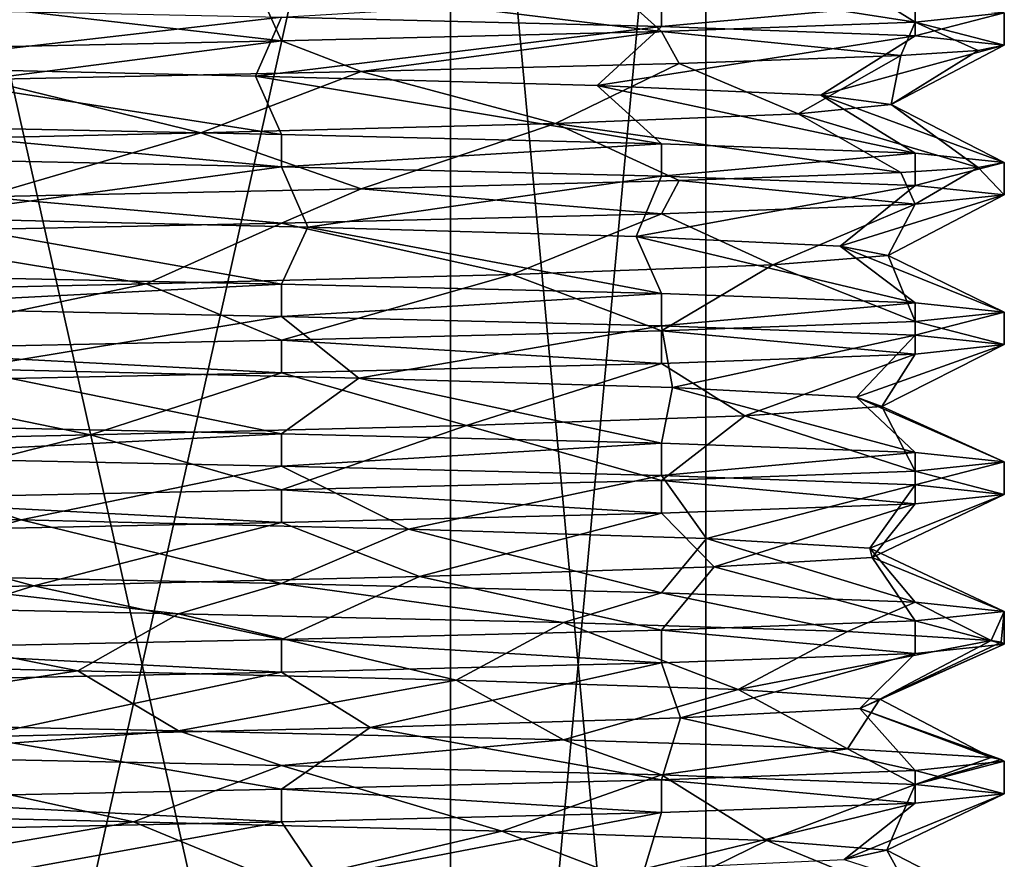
# Model space of a CAD drawing. Header units: millimetres. Extents: x -134 to 134, y -4 to 402.
# Tile 40 of 41: x 1.65 to 10.4, y 387.52 to 394.98. Entities that reach past the tile are written whole.
import ezdxf

# ---------------------------------------------------------------- set-up
doc = ezdxf.new("R2010")
doc.units = ezdxf.units.MM
doc.header["$LTSCALE"] = 65.185185
for name, color, linetype in [('263', 7, 'CONTINUOUS'), ('267', 7, 'CONTINUOUS'), ('275', 7, 'CONTINUOUS'), ('276', 7, 'CONTINUOUS'), ('277', 7, 'CONTINUOUS'), ('278', 7, 'CONTINUOUS'), ('279', 7, 'CONTINUOUS'), ('280', 7, 'CONTINUOUS'), ('415', 7, 'CONTINUOUS'), ('416', 7, 'CONTINUOUS'), ('417', 7, 'CONTINUOUS'), ('418', 7, 'CONTINUOUS'), ('419', 7, 'CONTINUOUS'), ('420', 7, 'CONTINUOUS'), ('432', 7, 'CONTINUOUS'), ('433', 7, 'CONTINUOUS'), ('434', 7, 'CONTINUOUS'), ('435', 7, 'CONTINUOUS'), ('436', 7, 'CONTINUOUS'), ('437', 7, 'CONTINUOUS')]:
    doc.layers.add(name, color=color, linetype=linetype)

msp = doc.modelspace()

# ---------------------------------------------------------------- linework, layer by layer
at = {"layer": '263', "linetype": 'CONTINUOUS'}
for points in [[(5.4801, 377, 205.4801), (0, 377, 207.75), (5.4801, 401.5, 205.4801), (5.4801, 377, 205.4801)], [(5.4801, 401.5, 205.4801), (0, 377, 207.75), (0, 401.5, 207.75), (5.4801, 401.5, 205.4801)], [(7.75, 377, 200), (5.4801, 377, 205.4801), (7.75, 401.5, 200), (7.75, 377, 200)], [(7.75, 401.5, 200), (5.4801, 377, 205.4801), (5.4801, 401.5, 205.4801), (7.75, 401.5, 200)]]:
    msp.add_3dface(points, dxfattribs=at)
at = {"layer": '267', "linetype": 'CONTINUOUS'}
for points in [[(0, 377, 192.25), (5.4801, 377, 194.5199), (0, 401.5, 192.25), (0, 377, 192.25)], [(0, 401.5, 192.25), (5.4801, 377, 194.5199), (5.4801, 401.5, 194.5199), (0, 401.5, 192.25)], [(5.4801, 377, 194.5199), (7.75, 377, 200), (5.4801, 401.5, 194.5199), (5.4801, 377, 194.5199)], [(7.75, 377, 200), (7.75, 401.5, 200), (5.4801, 401.5, 194.5199), (7.75, 377, 200)]]:
    msp.add_3dface(points, dxfattribs=at)
at = {"layer": '275', "linetype": 'CONTINUOUS'}
for points in [[(3.98, 395.003, 190.3917), (0.1325, 394.5626, 190.6009), (0, 395.0861, 189.6), (3.98, 395.003, 190.3917)], [(3.7487, 394.4787, 191.3798), (0.1325, 394.5626, 190.6009), (3.98, 395.003, 190.3917), (3.7487, 394.4787, 191.3798)], [(7.3539, 394.9199, 192.6461), (3.7487, 394.4787, 191.3798), (3.98, 395.003, 190.3917), (7.3539, 394.9199, 192.6461)], [(6.7844, 394.3949, 193.4937), (3.7487, 394.4787, 191.3798), (7.3539, 394.9199, 192.6461), (6.7844, 394.3949, 193.4937)], [(9.6083, 394.8367, 196.0201), (6.7844, 394.3949, 193.4937), (7.3539, 394.9199, 192.6461), (9.6083, 394.8367, 196.0201)], [(8.7695, 394.311, 196.6153), (6.7844, 394.3949, 193.4937), (9.6083, 394.8367, 196.0201), (8.7695, 394.311, 196.6153)], [(10.4, 394.7536, 200), (8.7695, 394.311, 196.6153), (9.6083, 394.8367, 196.0201), (10.4, 394.7536, 200)], [(9.3964, 394.2272, 200.2609), (8.7695, 394.311, 196.6153), (10.4, 394.7536, 200), (9.3964, 394.2272, 200.2609)], [(10.1673, 394.7088, 202.1877), (9.3964, 394.2272, 200.2609), (10.4, 394.7536, 200), (10.1673, 394.7088, 202.1877)], [(9.4796, 394.6639, 204.2775), (9.3964, 394.2272, 200.2609), (10.1673, 394.7088, 202.1877), (9.4796, 394.6639, 204.2775)], [(8.5681, 394.1433, 203.8662), (9.3964, 394.2272, 200.2609), (9.4796, 394.6639, 204.2775), (8.5681, 394.1433, 203.8662)]]:
    msp.add_3dface(points, dxfattribs=at)
at = {"layer": '276', "linetype": 'CONTINUOUS'}
for points in [[(8.7666, 395.4849, 203.3921), (6.779, 395.4011, 206.5119), (9.6083, 394.9594, 203.9799), (8.7666, 395.4849, 203.3921)], [(10.4, 395.0425, 200), (8.7666, 395.4849, 203.3921), (9.6083, 394.9594, 203.9799), (10.4, 395.0425, 200)], [(6.779, 395.4011, 206.5119), (3.7415, 395.3172, 208.6233), (7.3539, 394.8762, 207.3539), (6.779, 395.4011, 206.5119)], [(9.6083, 394.9594, 203.9799), (6.779, 395.4011, 206.5119), (7.3539, 394.8762, 207.3539), (9.6083, 394.9594, 203.9799)], [(3.7415, 395.3172, 208.6233), (0.1246, 395.2334, 209.3992), (3.9799, 394.7931, 209.6084), (3.7415, 395.3172, 208.6233)], [(7.3539, 394.8762, 207.3539), (3.7415, 395.3172, 208.6233), (3.9799, 394.7931, 209.6084), (7.3539, 394.8762, 207.3539)], [(3.9799, 394.7931, 209.6084), (0.1246, 395.2334, 209.3992), (0, 394.71, 210.4), (3.9799, 394.7931, 209.6084)], [(0, 394.045, 189.6), (0.1325, 394.5626, 190.6009), (3.98, 393.9619, 190.3917), (0, 394.045, 189.6)], [(0.1325, 394.5626, 190.6009), (3.7487, 394.4787, 191.3798), (3.98, 393.9619, 190.3917), (0.1325, 394.5626, 190.6009)], [(3.7487, 394.4787, 191.3798), (6.7844, 394.3949, 193.4937), (7.3539, 393.8787, 192.6461), (3.7487, 394.4787, 191.3798)], [(3.98, 393.9619, 190.3917), (3.7487, 394.4787, 191.3798), (7.3539, 393.8787, 192.6461), (3.98, 393.9619, 190.3917)], [(6.7844, 394.3949, 193.4937), (8.7695, 394.311, 196.6153), (9.6083, 393.7956, 196.0201), (6.7844, 394.3949, 193.4937)], [(7.3539, 393.8787, 192.6461), (6.7844, 394.3949, 193.4937), (9.6083, 393.7956, 196.0201), (7.3539, 393.8787, 192.6461)], [(8.7695, 394.311, 196.6153), (9.3964, 394.2272, 200.2609), (10.4, 393.7125, 200), (8.7695, 394.311, 196.6153)], [(9.6083, 393.7956, 196.0201), (8.7695, 394.311, 196.6153), (10.4, 393.7125, 200), (9.6083, 393.7956, 196.0201)], [(9.3964, 394.2272, 200.2609), (8.5681, 394.1433, 203.8662), (10.1673, 393.6676, 202.1877), (9.3964, 394.2272, 200.2609)], [(10.4, 393.7125, 200), (9.3964, 394.2272, 200.2609), (10.1673, 393.6676, 202.1877), (10.4, 393.7125, 200)], [(10.1673, 393.6676, 202.1877), (8.5681, 394.1433, 203.8662), (9.4796, 393.6228, 204.2775), (10.1673, 393.6676, 202.1877)]]:
    msp.add_3dface(points, dxfattribs=at)
at = {"layer": '277', "linetype": 'CONTINUOUS'}
for points in [[(8.5681, 394.1433, 203.8662), (9.4796, 394.6639, 204.2775), (7.5125, 394.592, 207.1918), (8.5681, 394.1433, 203.8662)], [(7.5125, 394.592, 207.1918), (4.6867, 394.5201, 209.2841), (6.4129, 394.0595, 206.8728), (7.5125, 394.592, 207.1918)], [(8.5681, 394.1433, 203.8662), (7.5125, 394.592, 207.1918), (6.4129, 394.0595, 206.8728), (8.5681, 394.1433, 203.8662)], [(3.2645, 393.9756, 208.8149), (1.3252, 394.4482, 210.3152), (-0.3894, 393.8918, 209.3919), (3.2645, 393.9756, 208.8149)], [(4.6867, 394.5201, 209.2841), (1.3252, 394.4482, 210.3152), (3.2645, 393.9756, 208.8149), (4.6867, 394.5201, 209.2841)], [(6.4129, 394.0595, 206.8728), (4.6867, 394.5201, 209.2841), (3.2645, 393.9756, 208.8149), (6.4129, 394.0595, 206.8728)], [(3.9799, 393.673, 190.3917), (0.6461, 393.221, 190.6222), (0, 393.7561, 189.6), (3.9799, 393.673, 190.3917)], [(4.2144, 393.1371, 191.5977), (0.6461, 393.221, 190.6222), (3.9799, 393.673, 190.3917), (4.2144, 393.1371, 191.5977)], [(7.3539, 393.5899, 192.6461), (4.2144, 393.1371, 191.5977), (3.9799, 393.673, 190.3917), (7.3539, 393.5899, 192.6461)], [(7.13, 393.0533, 193.8743), (4.2144, 393.1371, 191.5977), (7.3539, 393.5899, 192.6461), (7.13, 393.0533, 193.8743)], [(9.6083, 393.5067, 196.0201), (7.13, 393.0533, 193.8743), (7.3539, 393.5899, 192.6461), (9.6083, 393.5067, 196.0201)], [(8.9414, 392.9694, 197.0997), (7.13, 393.0533, 193.8743), (9.6083, 393.5067, 196.0201), (8.9414, 392.9694, 197.0997)], [(10.4, 393.4236, 200), (8.9414, 392.9694, 197.0997), (9.6083, 393.5067, 196.0201), (10.4, 393.4236, 200)], [(9.3681, 392.8856, 200.7742), (8.9414, 392.9694, 197.0997), (10.4, 393.4236, 200), (9.3681, 392.8856, 200.7742)], [(9.6083, 393.3405, 203.9799), (9.3681, 392.8856, 200.7742), (10.4, 393.4236, 200), (9.6083, 393.3405, 203.9799)], [(7.3539, 393.2574, 207.3539), (8.3439, 392.8017, 204.3288), (9.6083, 393.3405, 203.9799), (7.3539, 393.2574, 207.3539)], [(8.3439, 392.8017, 204.3288), (9.3681, 392.8856, 200.7742), (9.6083, 393.3405, 203.9799), (8.3439, 392.8017, 204.3288)], [(3.98, 393.1742, 209.6083), (6.0276, 392.7179, 207.2131), (7.3539, 393.2574, 207.3539), (3.98, 393.1742, 209.6083)], [(6.0276, 392.7179, 207.2131), (8.3439, 392.8017, 204.3288), (7.3539, 393.2574, 207.3539), (6.0276, 392.7179, 207.2131)], [(0, 393.0911, 210.4), (2.7777, 392.634, 208.9802), (3.98, 393.1742, 209.6083), (0, 393.0911, 210.4)], [(2.7777, 392.634, 208.9802), (6.0276, 392.7179, 207.2131), (3.98, 393.1742, 209.6083), (2.7777, 392.634, 208.9802)], [(-0.9022, 392.5502, 209.3566), (2.7777, 392.634, 208.9802), (0, 393.0911, 210.4), (-0.9022, 392.5502, 209.3566)], [(3.9799, 392.343, 190.3916), (1.1577, 391.8794, 190.6716), (0, 392.4261, 189.6), (3.9799, 392.343, 190.3916)], [(4.6674, 391.7956, 191.8406), (1.1577, 391.8794, 190.6716), (3.9799, 392.343, 190.3916), (4.6674, 391.7956, 191.8406)], [(7.3539, 392.2599, 192.6461), (4.6674, 391.7956, 191.8406), (3.9799, 392.343, 190.3916), (7.3539, 392.2599, 192.6461)], [(7.4542, 391.7117, 194.2733), (4.6674, 391.7956, 191.8406), (7.3539, 392.2599, 192.6461), (7.4542, 391.7117, 194.2733)], [(9.6083, 392.1767, 196.0201), (7.4542, 391.7117, 194.2733), (7.3539, 392.2599, 192.6461), (9.6083, 392.1767, 196.0201)], [(9.0866, 391.6279, 197.5928), (7.4542, 391.7117, 194.2733), (9.6083, 392.1767, 196.0201), (9.0866, 391.6279, 197.5928)], [(10.4, 392.0936, 200), (9.0866, 391.6279, 197.5928), (9.6083, 392.1767, 196.0201), (10.4, 392.0936, 200)], [(9.3117, 391.544, 201.2852), (9.0866, 391.6279, 197.5928), (10.4, 392.0936, 200), (9.3117, 391.544, 201.2852)], [(9.6083, 392.0105, 203.9799), (9.3117, 391.544, 201.2852), (10.4, 392.0936, 200), (9.6083, 392.0105, 203.9799)], [(7.3539, 391.9274, 207.3539), (8.0948, 391.4602, 204.7785), (9.6083, 392.0105, 203.9799), (7.3539, 391.9274, 207.3539)], [(8.0948, 391.4602, 204.7785), (9.3117, 391.544, 201.2852), (9.6083, 392.0105, 203.9799), (8.0948, 391.4602, 204.7785)], [(3.9799, 391.8442, 209.6083), (5.6243, 391.3763, 207.5318), (7.3539, 391.9274, 207.3539), (3.9799, 391.8442, 209.6083)], [(5.6243, 391.3763, 207.5318), (8.0948, 391.4602, 204.7785), (7.3539, 391.9274, 207.3539), (5.6243, 391.3763, 207.5318)], [(0, 391.7611, 210.4), (2.2827, 391.2925, 209.1186), (3.9799, 391.8442, 209.6083), (0, 391.7611, 210.4)], [(2.2827, 391.2925, 209.1186), (5.6243, 391.3763, 207.5318), (3.9799, 391.8442, 209.6083), (2.2827, 391.2925, 209.1186)], [(-1.4124, 391.2086, 209.2933), (2.2827, 391.2925, 209.1186), (0, 391.7611, 210.4), (-1.4124, 391.2086, 209.2933)], [(1.666, 390.5378, 190.7488), (-2.0325, 390.6217, 190.8224), (0, 391.0961, 189.6), (1.666, 390.5378, 190.7488)], [(3.9799, 391.013, 190.3917), (1.666, 390.5378, 190.7488), (0, 391.0961, 189.6), (3.9799, 391.013, 190.3917)], [(5.1064, 390.454, 192.108), (1.666, 390.5378, 190.7488), (3.9799, 391.013, 190.3917), (5.1064, 390.454, 192.108)], [(7.3539, 390.9299, 192.6461), (5.1064, 390.454, 192.108), (3.9799, 391.013, 190.3917), (7.3539, 390.9299, 192.6461)], [(7.7561, 390.3701, 194.6894), (5.1064, 390.454, 192.108), (7.3539, 390.9299, 192.6461), (7.7561, 390.3701, 194.6894)], [(9.6083, 390.8467, 196.0201), (7.7561, 390.3701, 194.6894), (7.3539, 390.9299, 192.6461), (9.6083, 390.8467, 196.0201)], [(9.2046, 390.2863, 198.0932), (7.7561, 390.3701, 194.6894), (9.6083, 390.8467, 196.0201), (9.2046, 390.2863, 198.0932)], [(10.4, 390.7636, 200), (9.2046, 390.2863, 198.0932), (9.6083, 390.8467, 196.0201), (10.4, 390.7636, 200)], [(9.2275, 390.2024, 201.7923), (9.2046, 390.2863, 198.0932), (10.4, 390.7636, 200), (9.2275, 390.2024, 201.7923)], [(9.6083, 390.6805, 203.9799), (9.2275, 390.2024, 201.7923), (10.4, 390.7636, 200), (9.6083, 390.6805, 203.9799)], [(7.3539, 390.5974, 207.3539), (7.8215, 390.1186, 205.2139), (9.6083, 390.6805, 203.9799), (7.3539, 390.5974, 207.3539)], [(7.8215, 390.1186, 205.2139), (9.2275, 390.2024, 201.7923), (9.6083, 390.6805, 203.9799), (7.8215, 390.1186, 205.2139)], [(3.9799, 390.5142, 209.6083), (5.2041, 390.0347, 207.828), (7.3539, 390.5974, 207.3539), (3.9799, 390.5142, 209.6083)], [(5.2041, 390.0347, 207.828), (7.8215, 390.1186, 205.2139), (7.3539, 390.5974, 207.3539), (5.2041, 390.0347, 207.828)], [(0, 390.4311, 210.4), (1.7808, 389.9509, 209.2298), (3.9799, 390.5142, 209.6083), (0, 390.4311, 210.4)], [(1.7808, 389.9509, 209.2298), (5.2041, 390.0347, 207.828), (3.9799, 390.5142, 209.6083), (1.7808, 389.9509, 209.2298)], [(-1.9183, 389.867, 209.2022), (1.7808, 389.9509, 209.2298), (0, 390.4311, 210.4), (-1.9183, 389.867, 209.2022)], [(2.1692, 389.1963, 190.8537), (-1.5277, 389.2801, 190.725), (-0.777, 389.7819, 189.6291), (2.1692, 389.1963, 190.8537)], [(3.0656, 389.7028, 190.0621), (2.1692, 389.1963, 190.8537), (-0.777, 389.7819, 189.6291), (3.0656, 389.7028, 190.0621)], [(5.5303, 389.1124, 192.3989), (2.1692, 389.1963, 190.8537), (3.0656, 389.7028, 190.0621), (5.5303, 389.1124, 192.3989)], [(6.4845, 389.6236, 191.8691), (5.5303, 389.1124, 192.3989), (3.0656, 389.7028, 190.0621), (6.4845, 389.6236, 191.8691)], [(8.0348, 389.0286, 195.1213), (5.5303, 389.1124, 192.3989), (6.4845, 389.6236, 191.8691), (8.0348, 389.0286, 195.1213)], [(9.0068, 389.5444, 194.8002), (8.0348, 389.0286, 195.1213), (6.4845, 389.6236, 191.8691), (9.0068, 389.5444, 194.8002)], [(10.2839, 389.4653, 198.4502), (8.0348, 389.0286, 195.1213), (9.0068, 389.5444, 194.8002), (10.2839, 389.4653, 198.4502)], [(9.295, 388.9447, 198.5992), (8.0348, 389.0286, 195.1213), (10.2839, 389.4653, 198.4502), (9.295, 388.9447, 198.5992)]]:
    msp.add_3dface(points, dxfattribs=at)
at = {"layer": '278', "linetype": 'CONTINUOUS'}
for points in [[(9.4796, 393.6228, 204.2775), (8.5681, 394.1433, 203.8662), (6.4129, 394.0595, 206.8728), (9.4796, 393.6228, 204.2775)], [(6.4129, 394.0595, 206.8728), (3.2645, 393.9756, 208.8149), (4.6867, 393.4789, 209.2841), (6.4129, 394.0595, 206.8728)], [(7.5125, 393.5508, 207.1918), (6.4129, 394.0595, 206.8728), (4.6867, 393.4789, 209.2841), (7.5125, 393.5508, 207.1918)], [(9.4796, 393.6228, 204.2775), (6.4129, 394.0595, 206.8728), (7.5125, 393.5508, 207.1918), (9.4796, 393.6228, 204.2775)], [(3.2645, 393.9756, 208.8149), (-0.3894, 393.8918, 209.3919), (1.3252, 393.407, 210.3152), (3.2645, 393.9756, 208.8149)], [(4.6867, 393.4789, 209.2841), (3.2645, 393.9756, 208.8149), (1.3252, 393.407, 210.3152), (4.6867, 393.4789, 209.2841)], [(0, 392.715, 189.6), (0.6461, 393.221, 190.6222), (3.9799, 392.6319, 190.3917), (0, 392.715, 189.6)], [(0.6461, 393.221, 190.6222), (4.2144, 393.1371, 191.5977), (3.9799, 392.6319, 190.3917), (0.6461, 393.221, 190.6222)], [(3.9799, 392.6319, 190.3917), (4.2144, 393.1371, 191.5977), (7.3539, 392.5487, 192.6461), (3.9799, 392.6319, 190.3917)], [(4.2144, 393.1371, 191.5977), (7.13, 393.0533, 193.8743), (7.3539, 392.5487, 192.6461), (4.2144, 393.1371, 191.5977)], [(7.13, 393.0533, 193.8743), (8.9414, 392.9694, 197.0997), (9.6083, 392.4656, 196.0201), (7.13, 393.0533, 193.8743)], [(7.3539, 392.5487, 192.6461), (7.13, 393.0533, 193.8743), (9.6083, 392.4656, 196.0201), (7.3539, 392.5487, 192.6461)], [(8.9414, 392.9694, 197.0997), (9.3681, 392.8856, 200.7742), (10.4, 392.3825, 200), (8.9414, 392.9694, 197.0997)], [(9.6083, 392.4656, 196.0201), (8.9414, 392.9694, 197.0997), (10.4, 392.3825, 200), (9.6083, 392.4656, 196.0201)], [(9.3681, 392.8856, 200.7742), (8.3439, 392.8017, 204.3288), (9.6083, 392.2994, 203.9799), (9.3681, 392.8856, 200.7742)], [(10.4, 392.3825, 200), (9.3681, 392.8856, 200.7742), (9.6083, 392.2994, 203.9799), (10.4, 392.3825, 200)], [(8.3439, 392.8017, 204.3288), (6.0276, 392.7179, 207.2131), (7.3539, 392.2162, 207.3539), (8.3439, 392.8017, 204.3288)], [(9.6083, 392.2994, 203.9799), (8.3439, 392.8017, 204.3288), (7.3539, 392.2162, 207.3539), (9.6083, 392.2994, 203.9799)], [(6.0276, 392.7179, 207.2131), (2.7777, 392.634, 208.9802), (3.98, 392.1331, 209.6083), (6.0276, 392.7179, 207.2131)], [(7.3539, 392.2162, 207.3539), (6.0276, 392.7179, 207.2131), (3.98, 392.1331, 209.6083), (7.3539, 392.2162, 207.3539)], [(2.7777, 392.634, 208.9802), (-0.9022, 392.5502, 209.3566), (0, 392.05, 210.4), (2.7777, 392.634, 208.9802)], [(3.98, 392.1331, 209.6083), (2.7777, 392.634, 208.9802), (0, 392.05, 210.4), (3.98, 392.1331, 209.6083)], [(0, 391.385, 189.6), (1.1577, 391.8794, 190.6716), (3.9799, 391.3019, 190.3916), (0, 391.385, 189.6)], [(1.1577, 391.8794, 190.6716), (4.6674, 391.7956, 191.8406), (3.9799, 391.3019, 190.3916), (1.1577, 391.8794, 190.6716)], [(3.9799, 391.3019, 190.3916), (4.6674, 391.7956, 191.8406), (7.3539, 391.2187, 192.6461), (3.9799, 391.3019, 190.3916)], [(4.6674, 391.7956, 191.8406), (7.4542, 391.7117, 194.2733), (7.3539, 391.2187, 192.6461), (4.6674, 391.7956, 191.8406)], [(7.3539, 391.2187, 192.6461), (7.4542, 391.7117, 194.2733), (9.6083, 391.1356, 196.0201), (7.3539, 391.2187, 192.6461)], [(7.4542, 391.7117, 194.2733), (9.0866, 391.6279, 197.5928), (9.6083, 391.1356, 196.0201), (7.4542, 391.7117, 194.2733)], [(9.0866, 391.6279, 197.5928), (9.3117, 391.544, 201.2852), (10.4, 391.0525, 200), (9.0866, 391.6279, 197.5928)], [(9.6083, 391.1356, 196.0201), (9.0866, 391.6279, 197.5928), (10.4, 391.0525, 200), (9.6083, 391.1356, 196.0201)], [(9.3117, 391.544, 201.2852), (8.0948, 391.4602, 204.7785), (9.6083, 390.9694, 203.9799), (9.3117, 391.544, 201.2852)], [(10.4, 391.0525, 200), (9.3117, 391.544, 201.2852), (9.6083, 390.9694, 203.9799), (10.4, 391.0525, 200)], [(5.6243, 391.3763, 207.5318), (2.2827, 391.2925, 209.1186), (3.9799, 390.8031, 209.6083), (5.6243, 391.3763, 207.5318)], [(7.3539, 390.8862, 207.3539), (5.6243, 391.3763, 207.5318), (3.9799, 390.8031, 209.6083), (7.3539, 390.8862, 207.3539)], [(8.0948, 391.4602, 204.7785), (5.6243, 391.3763, 207.5318), (7.3539, 390.8862, 207.3539), (8.0948, 391.4602, 204.7785)], [(9.6083, 390.9694, 203.9799), (8.0948, 391.4602, 204.7785), (7.3539, 390.8862, 207.3539), (9.6083, 390.9694, 203.9799)], [(2.2827, 391.2925, 209.1186), (-1.4124, 391.2086, 209.2933), (0, 390.72, 210.4), (2.2827, 391.2925, 209.1186)], [(3.9799, 390.8031, 209.6083), (2.2827, 391.2925, 209.1186), (0, 390.72, 210.4), (3.9799, 390.8031, 209.6083)], [(-2.0325, 390.6217, 190.8224), (1.666, 390.5378, 190.7488), (0, 390.055, 189.6), (-2.0325, 390.6217, 190.8224)], [(0, 390.055, 189.6), (1.666, 390.5378, 190.7488), (3.9799, 389.9719, 190.3917), (0, 390.055, 189.6)], [(1.666, 390.5378, 190.7488), (5.1064, 390.454, 192.108), (3.9799, 389.9719, 190.3917), (1.666, 390.5378, 190.7488)], [(3.9799, 389.9719, 190.3917), (5.1064, 390.454, 192.108), (7.3539, 389.8887, 192.6461), (3.9799, 389.9719, 190.3917)], [(5.1064, 390.454, 192.108), (7.7561, 390.3701, 194.6894), (7.3539, 389.8887, 192.6461), (5.1064, 390.454, 192.108)], [(7.3539, 389.8887, 192.6461), (7.7561, 390.3701, 194.6894), (9.6083, 389.8056, 196.0201), (7.3539, 389.8887, 192.6461)], [(7.7561, 390.3701, 194.6894), (9.2046, 390.2863, 198.0932), (9.6083, 389.8056, 196.0201), (7.7561, 390.3701, 194.6894)], [(9.2046, 390.2863, 198.0932), (9.2275, 390.2024, 201.7923), (10.4, 389.7225, 200), (9.2046, 390.2863, 198.0932)], [(9.6083, 389.8056, 196.0201), (9.2046, 390.2863, 198.0932), (10.4, 389.7225, 200), (9.6083, 389.8056, 196.0201)], [(9.2275, 390.2024, 201.7923), (7.8215, 390.1186, 205.2139), (9.6083, 389.6394, 203.9799), (9.2275, 390.2024, 201.7923)], [(10.4, 389.7225, 200), (9.2275, 390.2024, 201.7923), (9.6083, 389.6394, 203.9799), (10.4, 389.7225, 200)], [(7.8215, 390.1186, 205.2139), (5.2041, 390.0347, 207.828), (7.3539, 389.5562, 207.3539), (7.8215, 390.1186, 205.2139)], [(9.6083, 389.6394, 203.9799), (7.8215, 390.1186, 205.2139), (7.3539, 389.5562, 207.3539), (9.6083, 389.6394, 203.9799)], [(5.2041, 390.0347, 207.828), (1.7808, 389.9509, 209.2298), (3.9799, 389.4731, 209.6083), (5.2041, 390.0347, 207.828)], [(7.3539, 389.5562, 207.3539), (5.2041, 390.0347, 207.828), (3.9799, 389.4731, 209.6083), (7.3539, 389.5562, 207.3539)], [(1.7808, 389.9509, 209.2298), (-1.9183, 389.867, 209.2022), (0, 389.39, 210.4), (1.7808, 389.9509, 209.2298)], [(3.9799, 389.4731, 209.6083), (1.7808, 389.9509, 209.2298), (0, 389.39, 210.4), (3.9799, 389.4731, 209.6083)], [(-1.5277, 389.2801, 190.725), (2.1692, 389.1963, 190.8537), (-0.777, 388.7408, 189.6291), (-1.5277, 389.2801, 190.725)], [(-0.777, 388.7408, 189.6291), (2.1692, 389.1963, 190.8537), (3.0656, 388.6616, 190.0621), (-0.777, 388.7408, 189.6291)], [(2.1692, 389.1963, 190.8537), (5.5303, 389.1124, 192.3989), (3.0656, 388.6616, 190.0621), (2.1692, 389.1963, 190.8537)], [(3.0656, 388.6616, 190.0621), (5.5303, 389.1124, 192.3989), (6.4845, 388.5825, 191.8691), (3.0656, 388.6616, 190.0621)], [(5.5303, 389.1124, 192.3989), (8.0348, 389.0286, 195.1213), (6.4845, 388.5825, 191.8691), (5.5303, 389.1124, 192.3989)], [(6.4845, 388.5825, 191.8691), (8.0348, 389.0286, 195.1213), (9.0068, 388.5033, 194.8002), (6.4845, 388.5825, 191.8691)], [(8.0348, 389.0286, 195.1213), (9.295, 388.9447, 198.5992), (9.0068, 388.5033, 194.8002), (8.0348, 389.0286, 195.1213)], [(9.0068, 388.5033, 194.8002), (9.295, 388.9447, 198.5992), (10.2839, 388.4241, 198.4502), (9.0068, 388.5033, 194.8002)]]:
    msp.add_3dface(points, dxfattribs=at)
at = {"layer": '279', "linetype": 'CONTINUOUS'}
for points in [[(9.295, 388.9447, 198.5992), (10.2839, 389.4653, 198.4502), (10.3709, 389.4494, 199.2229), (9.295, 388.9447, 198.5992)], [(10.4, 389.4336, 200), (9.295, 388.9447, 198.5992), (10.3709, 389.4494, 199.2229), (10.4, 389.4336, 200)], [(9.295, 388.9447, 198.5992), (10.4, 389.4336, 200), (9.1158, 388.8609, 202.2941), (9.295, 388.9447, 198.5992)], [(10.4, 389.4336, 200), (9.6083, 389.3505, 203.9799), (9.1158, 388.8609, 202.2941), (10.4, 389.4336, 200)], [(9.6083, 389.3505, 203.9799), (7.3539, 389.2674, 207.3539), (7.5248, 388.777, 205.6337), (9.6083, 389.3505, 203.9799)], [(9.1158, 388.8609, 202.2941), (9.6083, 389.3505, 203.9799), (7.5248, 388.777, 205.6337), (9.1158, 388.8609, 202.2941)], [(7.3539, 389.2674, 207.3539), (3.9799, 389.1842, 209.6084), (4.7684, 388.6932, 208.1008), (7.3539, 389.2674, 207.3539)], [(7.5248, 388.777, 205.6337), (7.3539, 389.2674, 207.3539), (4.7684, 388.6932, 208.1008), (7.5248, 388.777, 205.6337)], [(3.9799, 389.1842, 209.6084), (0, 389.1011, 210.4), (1.2735, 388.6093, 209.3133), (3.9799, 389.1842, 209.6084)], [(4.7684, 388.6932, 208.1008), (3.9799, 389.1842, 209.6084), (1.2735, 388.6093, 209.3133), (4.7684, 388.6932, 208.1008)], [(-1.0184, 387.9385, 190.6553), (0, 388.4361, 189.6), (2.666, 387.8547, 190.986), (-1.0184, 387.9385, 190.6553)], [(0, 388.4361, 189.6), (3.98, 388.353, 190.3917), (2.666, 387.8547, 190.986), (0, 388.4361, 189.6)], [(2.666, 387.8547, 190.986), (3.98, 388.353, 190.3917), (5.9375, 387.7708, 192.7126), (2.666, 387.8547, 190.986)], [(3.98, 388.353, 190.3917), (7.3539, 388.2699, 192.6461), (5.9375, 387.7708, 192.7126), (3.98, 388.353, 190.3917)], [(5.9375, 387.7708, 192.7126), (7.3539, 388.2699, 192.6461), (8.2895, 387.687, 195.5679), (5.9375, 387.7708, 192.7126)], [(7.3539, 388.2699, 192.6461), (9.6083, 388.1867, 196.0201), (8.2895, 387.687, 195.5679), (7.3539, 388.2699, 192.6461)], [(8.2895, 387.687, 195.5679), (9.6083, 388.1867, 196.0201), (9.3577, 387.6031, 199.1094), (8.2895, 387.687, 195.5679)], [(9.6083, 388.1867, 196.0201), (10.4, 388.1036, 200), (9.3577, 387.6031, 199.1094), (9.6083, 388.1867, 196.0201)], [(10.4, 388.1036, 200), (9.6083, 388.0205, 203.9799), (8.9767, 387.5193, 202.789), (10.4, 388.1036, 200)], [(9.3577, 387.6031, 199.1094), (10.4, 388.1036, 200), (8.9767, 387.5193, 202.789), (9.3577, 387.6031, 199.1094)], [(9.6083, 388.0205, 203.9799), (7.3539, 387.9374, 207.3539), (7.2055, 387.4354, 206.0366), (9.6083, 388.0205, 203.9799)], [(8.9767, 387.5193, 202.789), (9.6083, 388.0205, 203.9799), (7.2055, 387.4354, 206.0366), (8.9767, 387.5193, 202.789)], [(7.3539, 387.9374, 207.3539), (3.9799, 387.8542, 209.6083), (4.3184, 387.3516, 208.3493), (7.3539, 387.9374, 207.3539)], [(7.2055, 387.4354, 206.0366), (7.3539, 387.9374, 207.3539), (4.3184, 387.3516, 208.3493), (7.2055, 387.4354, 206.0366)], [(3.9799, 387.8542, 209.6083), (0, 387.7711, 210.4), (0.7625, 387.2677, 209.369), (3.9799, 387.8542, 209.6083)], [(4.3184, 387.3516, 208.3493), (3.9799, 387.8542, 209.6083), (0.7625, 387.2677, 209.369), (4.3184, 387.3516, 208.3493)]]:
    msp.add_3dface(points, dxfattribs=at)
at = {"layer": '280', "linetype": 'CONTINUOUS'}
for points in [[(10.2839, 388.4241, 198.4502), (9.295, 388.9447, 198.5992), (9.1158, 388.8609, 202.2941), (10.2839, 388.4241, 198.4502)], [(9.1158, 388.8609, 202.2941), (7.5248, 388.777, 205.6337), (9.6083, 388.3094, 203.9799), (9.1158, 388.8609, 202.2941)], [(10.2839, 388.4241, 198.4502), (9.1158, 388.8609, 202.2941), (10.3709, 388.4083, 199.2229), (10.2839, 388.4241, 198.4502)], [(10.4, 388.3925, 200), (9.1158, 388.8609, 202.2941), (9.6083, 388.3094, 203.9799), (10.4, 388.3925, 200)], [(9.1158, 388.8609, 202.2941), (10.4, 388.3925, 200), (10.3709, 388.4083, 199.2229), (9.1158, 388.8609, 202.2941)], [(7.5248, 388.777, 205.6337), (4.7684, 388.6932, 208.1008), (7.3539, 388.2262, 207.3539), (7.5248, 388.777, 205.6337)], [(9.6083, 388.3094, 203.9799), (7.5248, 388.777, 205.6337), (7.3539, 388.2262, 207.3539), (9.6083, 388.3094, 203.9799)], [(4.7684, 388.6932, 208.1008), (1.2735, 388.6093, 209.3133), (3.9799, 388.1431, 209.6084), (4.7684, 388.6932, 208.1008)], [(7.3539, 388.2262, 207.3539), (4.7684, 388.6932, 208.1008), (3.9799, 388.1431, 209.6084), (7.3539, 388.2262, 207.3539)], [(3.9799, 388.1431, 209.6084), (1.2735, 388.6093, 209.3133), (0, 388.06, 210.4), (3.9799, 388.1431, 209.6084)], [(-1.0184, 387.9385, 190.6553), (2.666, 387.8547, 190.986), (0, 387.395, 189.6), (-1.0184, 387.9385, 190.6553)], [(0, 387.395, 189.6), (2.666, 387.8547, 190.986), (3.98, 387.3119, 190.3917), (0, 387.395, 189.6)], [(2.666, 387.8547, 190.986), (5.9375, 387.7708, 192.7126), (3.98, 387.3119, 190.3917), (2.666, 387.8547, 190.986)], [(3.98, 387.3119, 190.3917), (5.9375, 387.7708, 192.7126), (7.3539, 387.2287, 192.6461), (3.98, 387.3119, 190.3917)], [(5.9375, 387.7708, 192.7126), (8.2895, 387.687, 195.5679), (7.3539, 387.2287, 192.6461), (5.9375, 387.7708, 192.7126)], [(7.3539, 387.2287, 192.6461), (8.2895, 387.687, 195.5679), (9.6083, 387.1456, 196.0201), (7.3539, 387.2287, 192.6461)], [(8.2895, 387.687, 195.5679), (9.3577, 387.6031, 199.1094), (9.6083, 387.1456, 196.0201), (8.2895, 387.687, 195.5679)], [(9.3577, 387.6031, 199.1094), (8.9767, 387.5193, 202.789), (10.4, 387.0625, 200), (9.3577, 387.6031, 199.1094)], [(9.6083, 387.1456, 196.0201), (9.3577, 387.6031, 199.1094), (10.4, 387.0625, 200), (9.6083, 387.1456, 196.0201)]]:
    msp.add_3dface(points, dxfattribs=at)
at = {"layer": '415', "linetype": 'CONTINUOUS'}
for points in [[(10.4, 388.1036, 200), (10.4, 388.3925, 200), (9.6083, 388.3094, 203.9799), (10.4, 388.1036, 200)], [(7.3539, 387.9374, 207.3539), (7.3539, 388.2262, 207.3539), (3.9799, 388.1431, 209.6084), (7.3539, 387.9374, 207.3539)], [(9.6083, 388.0205, 203.9799), (9.6083, 388.3094, 203.9799), (7.3539, 388.2262, 207.3539), (9.6083, 388.0205, 203.9799)], [(7.3539, 387.9374, 207.3539), (9.6083, 388.0205, 203.9799), (7.3539, 388.2262, 207.3539), (7.3539, 387.9374, 207.3539)], [(9.6083, 388.0205, 203.9799), (10.4, 388.1036, 200), (9.6083, 388.3094, 203.9799), (9.6083, 388.0205, 203.9799)], [(3.9799, 387.8542, 209.6083), (3.9799, 388.1431, 209.6084), (0, 388.06, 210.4), (3.9799, 387.8542, 209.6083)], [(3.9799, 387.8542, 209.6083), (7.3539, 387.9374, 207.3539), (3.9799, 388.1431, 209.6084), (3.9799, 387.8542, 209.6083)], [(0, 387.7711, 210.4), (3.9799, 387.8542, 209.6083), (0, 388.06, 210.4), (0, 387.7711, 210.4)]]:
    msp.add_3dface(points, dxfattribs=at)
at = {"layer": '416', "linetype": 'CONTINUOUS'}
for points in [[(10.4, 389.7225, 200), (9.6083, 389.6394, 203.9799), (10.4, 389.4336, 200), (10.4, 389.7225, 200)], [(9.6083, 389.6394, 203.9799), (7.3539, 389.5562, 207.3539), (9.6083, 389.3505, 203.9799), (9.6083, 389.6394, 203.9799)], [(9.6083, 389.6394, 203.9799), (9.6083, 389.3505, 203.9799), (10.4, 389.4336, 200), (9.6083, 389.6394, 203.9799)], [(7.3539, 389.5562, 207.3539), (3.9799, 389.4731, 209.6083), (7.3539, 389.2674, 207.3539), (7.3539, 389.5562, 207.3539)], [(7.3539, 389.5562, 207.3539), (7.3539, 389.2674, 207.3539), (9.6083, 389.3505, 203.9799), (7.3539, 389.5562, 207.3539)], [(3.9799, 389.4731, 209.6083), (0, 389.39, 210.4), (3.9799, 389.1842, 209.6084), (3.9799, 389.4731, 209.6083)], [(3.9799, 389.4731, 209.6083), (3.9799, 389.1842, 209.6084), (7.3539, 389.2674, 207.3539), (3.9799, 389.4731, 209.6083)], [(0, 389.39, 210.4), (0, 389.1011, 210.4), (3.9799, 389.1842, 209.6084), (0, 389.39, 210.4)]]:
    msp.add_3dface(points, dxfattribs=at)
at = {"layer": '417', "linetype": 'CONTINUOUS'}
for points in [[(10.4, 390.7636, 200), (10.4, 391.0525, 200), (9.6083, 390.9694, 203.9799), (10.4, 390.7636, 200)], [(9.6083, 390.6805, 203.9799), (9.6083, 390.9694, 203.9799), (7.3539, 390.8862, 207.3539), (9.6083, 390.6805, 203.9799)], [(9.6083, 390.6805, 203.9799), (10.4, 390.7636, 200), (9.6083, 390.9694, 203.9799), (9.6083, 390.6805, 203.9799)], [(7.3539, 390.5974, 207.3539), (7.3539, 390.8862, 207.3539), (3.9799, 390.8031, 209.6083), (7.3539, 390.5974, 207.3539)], [(7.3539, 390.5974, 207.3539), (9.6083, 390.6805, 203.9799), (7.3539, 390.8862, 207.3539), (7.3539, 390.5974, 207.3539)], [(3.9799, 390.5142, 209.6083), (3.9799, 390.8031, 209.6083), (0, 390.72, 210.4), (3.9799, 390.5142, 209.6083)], [(3.9799, 390.5142, 209.6083), (7.3539, 390.5974, 207.3539), (3.9799, 390.8031, 209.6083), (3.9799, 390.5142, 209.6083)], [(0, 390.4311, 210.4), (3.9799, 390.5142, 209.6083), (0, 390.72, 210.4), (0, 390.4311, 210.4)]]:
    msp.add_3dface(points, dxfattribs=at)
at = {"layer": '418', "linetype": 'CONTINUOUS'}
for points in [[(10.4, 392.0936, 200), (10.4, 392.3825, 200), (9.6083, 392.2994, 203.9799), (10.4, 392.0936, 200)], [(9.6083, 392.0105, 203.9799), (9.6083, 392.2994, 203.9799), (7.3539, 392.2162, 207.3539), (9.6083, 392.0105, 203.9799)], [(9.6083, 392.0105, 203.9799), (10.4, 392.0936, 200), (9.6083, 392.2994, 203.9799), (9.6083, 392.0105, 203.9799)], [(7.3539, 391.9274, 207.3539), (7.3539, 392.2162, 207.3539), (3.98, 392.1331, 209.6083), (7.3539, 391.9274, 207.3539)], [(7.3539, 391.9274, 207.3539), (9.6083, 392.0105, 203.9799), (7.3539, 392.2162, 207.3539), (7.3539, 391.9274, 207.3539)], [(3.9799, 391.8442, 209.6083), (3.98, 392.1331, 209.6083), (0, 392.05, 210.4), (3.9799, 391.8442, 209.6083)], [(3.9799, 391.8442, 209.6083), (7.3539, 391.9274, 207.3539), (3.98, 392.1331, 209.6083), (3.9799, 391.8442, 209.6083)], [(0, 391.7611, 210.4), (3.9799, 391.8442, 209.6083), (0, 392.05, 210.4), (0, 391.7611, 210.4)]]:
    msp.add_3dface(points, dxfattribs=at)
at = {"layer": '419', "linetype": 'CONTINUOUS'}
for points in [[(10.1673, 393.6676, 202.1877), (9.4796, 393.6228, 204.2775), (9.6083, 393.3405, 203.9799), (10.1673, 393.6676, 202.1877)], [(10.1673, 393.6676, 202.1877), (9.6083, 393.3405, 203.9799), (10.4, 393.4236, 200), (10.1673, 393.6676, 202.1877)], [(10.4, 393.7125, 200), (10.1673, 393.6676, 202.1877), (10.4, 393.4236, 200), (10.4, 393.7125, 200)], [(9.6083, 393.3405, 203.9799), (9.4796, 393.6228, 204.2775), (7.5125, 393.5508, 207.1918), (9.6083, 393.3405, 203.9799)], [(3.98, 393.1742, 209.6083), (4.6867, 393.4789, 209.2841), (1.3252, 393.407, 210.3152), (3.98, 393.1742, 209.6083)], [(3.98, 393.1742, 209.6083), (7.3539, 393.2574, 207.3539), (4.6867, 393.4789, 209.2841), (3.98, 393.1742, 209.6083)], [(7.3539, 393.2574, 207.3539), (7.5125, 393.5508, 207.1918), (4.6867, 393.4789, 209.2841), (7.3539, 393.2574, 207.3539)], [(7.3539, 393.2574, 207.3539), (9.6083, 393.3405, 203.9799), (7.5125, 393.5508, 207.1918), (7.3539, 393.2574, 207.3539)], [(0, 393.0911, 210.4), (3.98, 393.1742, 209.6083), (1.3252, 393.407, 210.3152), (0, 393.0911, 210.4)]]:
    msp.add_3dface(points, dxfattribs=at)
at = {"layer": '420', "linetype": 'CONTINUOUS'}
for points in [[(9.4796, 394.6639, 204.2775), (9.6083, 394.9594, 203.9799), (7.3539, 394.8762, 207.3539), (9.4796, 394.6639, 204.2775)], [(9.4796, 394.6639, 204.2775), (10.1673, 394.7088, 202.1877), (9.6083, 394.9594, 203.9799), (9.4796, 394.6639, 204.2775)], [(10.4, 394.7536, 200), (10.4, 395.0425, 200), (9.6083, 394.9594, 203.9799), (10.4, 394.7536, 200)], [(10.1673, 394.7088, 202.1877), (10.4, 394.7536, 200), (9.6083, 394.9594, 203.9799), (10.1673, 394.7088, 202.1877)], [(7.3539, 394.8762, 207.3539), (3.9799, 394.7931, 209.6084), (4.6867, 394.5201, 209.2841), (7.3539, 394.8762, 207.3539)], [(7.3539, 394.8762, 207.3539), (4.6867, 394.5201, 209.2841), (7.5125, 394.592, 207.1918), (7.3539, 394.8762, 207.3539)], [(9.4796, 394.6639, 204.2775), (7.3539, 394.8762, 207.3539), (7.5125, 394.592, 207.1918), (9.4796, 394.6639, 204.2775)], [(3.9799, 394.7931, 209.6084), (0, 394.71, 210.4), (1.3252, 394.4482, 210.3152), (3.9799, 394.7931, 209.6084)], [(3.9799, 394.7931, 209.6084), (1.3252, 394.4482, 210.3152), (4.6867, 394.5201, 209.2841), (3.9799, 394.7931, 209.6084)]]:
    msp.add_3dface(points, dxfattribs=at)
at = {"layer": '432', "linetype": 'CONTINUOUS'}
for points in [[(-0.777, 388.7408, 189.6291), (3.0656, 388.6616, 190.0621), (0, 388.4361, 189.6), (-0.777, 388.7408, 189.6291)], [(3.0656, 388.6616, 190.0621), (3.98, 388.353, 190.3917), (0, 388.4361, 189.6), (3.0656, 388.6616, 190.0621)], [(3.0656, 388.6616, 190.0621), (6.4845, 388.5825, 191.8691), (3.98, 388.353, 190.3917), (3.0656, 388.6616, 190.0621)], [(6.4845, 388.5825, 191.8691), (7.3539, 388.2699, 192.6461), (3.98, 388.353, 190.3917), (6.4845, 388.5825, 191.8691)], [(6.4845, 388.5825, 191.8691), (9.0068, 388.5033, 194.8002), (7.3539, 388.2699, 192.6461), (6.4845, 388.5825, 191.8691)], [(9.0068, 388.5033, 194.8002), (9.6083, 388.1867, 196.0201), (7.3539, 388.2699, 192.6461), (9.0068, 388.5033, 194.8002)], [(9.0068, 388.5033, 194.8002), (10.2839, 388.4241, 198.4502), (9.6083, 388.1867, 196.0201), (9.0068, 388.5033, 194.8002)], [(9.6083, 388.1867, 196.0201), (10.2839, 388.4241, 198.4502), (10.3709, 388.4083, 199.2229), (9.6083, 388.1867, 196.0201)], [(10.4, 388.3925, 200), (9.6083, 388.1867, 196.0201), (10.3709, 388.4083, 199.2229), (10.4, 388.3925, 200)], [(10.4, 388.1036, 200), (9.6083, 388.1867, 196.0201), (10.4, 388.3925, 200), (10.4, 388.1036, 200)]]:
    msp.add_3dface(points, dxfattribs=at)
at = {"layer": '433', "linetype": 'CONTINUOUS'}
for points in [[(3.0656, 389.7028, 190.0621), (-0.777, 389.7819, 189.6291), (0, 390.055, 189.6), (3.0656, 389.7028, 190.0621)], [(3.0656, 389.7028, 190.0621), (0, 390.055, 189.6), (3.9799, 389.9719, 190.3917), (3.0656, 389.7028, 190.0621)], [(6.4845, 389.6236, 191.8691), (3.0656, 389.7028, 190.0621), (3.9799, 389.9719, 190.3917), (6.4845, 389.6236, 191.8691)], [(6.4845, 389.6236, 191.8691), (3.9799, 389.9719, 190.3917), (7.3539, 389.8887, 192.6461), (6.4845, 389.6236, 191.8691)], [(9.0068, 389.5444, 194.8002), (6.4845, 389.6236, 191.8691), (7.3539, 389.8887, 192.6461), (9.0068, 389.5444, 194.8002)], [(9.0068, 389.5444, 194.8002), (7.3539, 389.8887, 192.6461), (9.6083, 389.8056, 196.0201), (9.0068, 389.5444, 194.8002)], [(10.2839, 389.4653, 198.4502), (9.0068, 389.5444, 194.8002), (9.6083, 389.8056, 196.0201), (10.2839, 389.4653, 198.4502)], [(10.2839, 389.4653, 198.4502), (9.6083, 389.8056, 196.0201), (10.4, 389.7225, 200), (10.2839, 389.4653, 198.4502)], [(10.2839, 389.4653, 198.4502), (10.4, 389.7225, 200), (10.3709, 389.4494, 199.2229), (10.2839, 389.4653, 198.4502)], [(10.4, 389.7225, 200), (10.4, 389.4336, 200), (10.3709, 389.4494, 199.2229), (10.4, 389.7225, 200)]]:
    msp.add_3dface(points, dxfattribs=at)
at = {"layer": '434', "linetype": 'CONTINUOUS'}
for points in [[(0, 391.0961, 189.6), (0, 391.385, 189.6), (3.9799, 391.3019, 190.3916), (0, 391.0961, 189.6)], [(3.9799, 391.013, 190.3917), (0, 391.0961, 189.6), (3.9799, 391.3019, 190.3916), (3.9799, 391.013, 190.3917)], [(3.9799, 391.013, 190.3917), (3.9799, 391.3019, 190.3916), (7.3539, 391.2187, 192.6461), (3.9799, 391.013, 190.3917)], [(7.3539, 390.9299, 192.6461), (3.9799, 391.013, 190.3917), (7.3539, 391.2187, 192.6461), (7.3539, 390.9299, 192.6461)], [(7.3539, 390.9299, 192.6461), (7.3539, 391.2187, 192.6461), (9.6083, 391.1356, 196.0201), (7.3539, 390.9299, 192.6461)], [(9.6083, 390.8467, 196.0201), (7.3539, 390.9299, 192.6461), (9.6083, 391.1356, 196.0201), (9.6083, 390.8467, 196.0201)], [(9.6083, 390.8467, 196.0201), (9.6083, 391.1356, 196.0201), (10.4, 391.0525, 200), (9.6083, 390.8467, 196.0201)], [(10.4, 390.7636, 200), (9.6083, 390.8467, 196.0201), (10.4, 391.0525, 200), (10.4, 390.7636, 200)]]:
    msp.add_3dface(points, dxfattribs=at)
at = {"layer": '435', "linetype": 'CONTINUOUS'}
for points in [[(0, 392.4261, 189.6), (0, 392.715, 189.6), (3.9799, 392.6319, 190.3917), (0, 392.4261, 189.6)], [(3.9799, 392.343, 190.3916), (0, 392.4261, 189.6), (3.9799, 392.6319, 190.3917), (3.9799, 392.343, 190.3916)], [(3.9799, 392.343, 190.3916), (3.9799, 392.6319, 190.3917), (7.3539, 392.5487, 192.6461), (3.9799, 392.343, 190.3916)], [(7.3539, 392.2599, 192.6461), (3.9799, 392.343, 190.3916), (7.3539, 392.5487, 192.6461), (7.3539, 392.2599, 192.6461)], [(7.3539, 392.2599, 192.6461), (7.3539, 392.5487, 192.6461), (9.6083, 392.4656, 196.0201), (7.3539, 392.2599, 192.6461)], [(9.6083, 392.1767, 196.0201), (7.3539, 392.2599, 192.6461), (9.6083, 392.4656, 196.0201), (9.6083, 392.1767, 196.0201)], [(9.6083, 392.1767, 196.0201), (9.6083, 392.4656, 196.0201), (10.4, 392.3825, 200), (9.6083, 392.1767, 196.0201)], [(10.4, 392.0936, 200), (9.6083, 392.1767, 196.0201), (10.4, 392.3825, 200), (10.4, 392.0936, 200)]]:
    msp.add_3dface(points, dxfattribs=at)
at = {"layer": '436', "linetype": 'CONTINUOUS'}
for points in [[(0, 394.045, 189.6), (3.98, 393.9619, 190.3917), (3.9799, 393.673, 190.3917), (0, 394.045, 189.6)], [(0, 394.045, 189.6), (3.9799, 393.673, 190.3917), (0, 393.7561, 189.6), (0, 394.045, 189.6)], [(3.98, 393.9619, 190.3917), (7.3539, 393.8787, 192.6461), (3.9799, 393.673, 190.3917), (3.98, 393.9619, 190.3917)], [(7.3539, 393.8787, 192.6461), (7.3539, 393.5899, 192.6461), (3.9799, 393.673, 190.3917), (7.3539, 393.8787, 192.6461)], [(7.3539, 393.8787, 192.6461), (9.6083, 393.7956, 196.0201), (7.3539, 393.5899, 192.6461), (7.3539, 393.8787, 192.6461)], [(9.6083, 393.7956, 196.0201), (9.6083, 393.5067, 196.0201), (7.3539, 393.5899, 192.6461), (9.6083, 393.7956, 196.0201)], [(9.6083, 393.7956, 196.0201), (10.4, 393.7125, 200), (9.6083, 393.5067, 196.0201), (9.6083, 393.7956, 196.0201)], [(10.4, 393.7125, 200), (10.4, 393.4236, 200), (9.6083, 393.5067, 196.0201), (10.4, 393.7125, 200)]]:
    msp.add_3dface(points, dxfattribs=at)
at = {"layer": '437', "linetype": 'CONTINUOUS'}
for points in [[(7.3539, 394.9199, 192.6461), (3.98, 395.003, 190.3917), (7.3539, 395.2087, 192.6461), (7.3539, 394.9199, 192.6461)], [(7.3539, 394.9199, 192.6461), (7.3539, 395.2087, 192.6461), (9.6083, 395.1256, 196.0201), (7.3539, 394.9199, 192.6461)], [(9.6083, 394.8367, 196.0201), (7.3539, 394.9199, 192.6461), (9.6083, 395.1256, 196.0201), (9.6083, 394.8367, 196.0201)], [(9.6083, 394.8367, 196.0201), (9.6083, 395.1256, 196.0201), (10.4, 395.0425, 200), (9.6083, 394.8367, 196.0201)], [(10.4, 394.7536, 200), (9.6083, 394.8367, 196.0201), (10.4, 395.0425, 200), (10.4, 394.7536, 200)]]:
    msp.add_3dface(points, dxfattribs=at)

doc.saveas('drawing.dxf')
